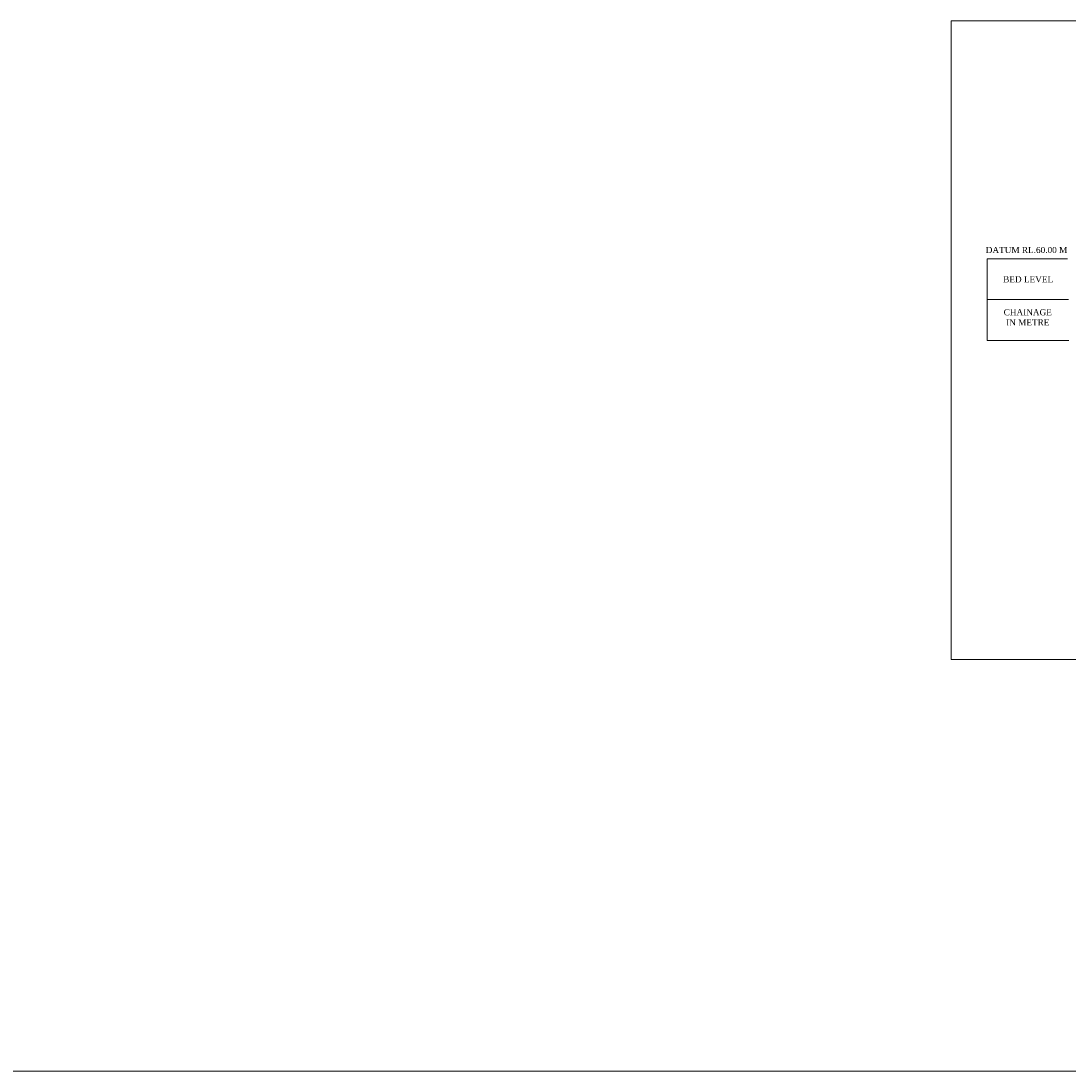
# Model space of a CAD drawing. Header units: inches. Extents: x 85258 to 5262251, y 607336 to 950222.
# Tile 1 of 9: x 2673754 to 2930814, y 607336 to 865126. Entities that reach past the tile are written whole.
import ezdxf

# ---------------------------------------------------------------- set-up
doc = ezdxf.new("R2010")
doc.units = ezdxf.units.IN
doc.header["$MEASUREMENT"] = 0
doc.layers.add('TEXT', color=7, linetype='Continuous')
doc.styles.get("Standard").update_dxf_attribs({"font": 'verdana.ttf'})

msp = doc.modelspace()

# ---------------------------------------------------------------- linework, layer by layer
at = {"color": 7, "linetype": 'Continuous', "lineweight": 9, "ltscale": 20}
for p, q in [((2910946.493, 796723.18), (2910946.493, 806723.18)), ((2910946.493, 806723.18), (2930681.764, 806723.18)), ((2910946.493, 786723.18), (2910946.493, 796723.18)), ((2931037.177, 786723.18), (2910946.493, 786723.18))]:
    msp.add_line(p, q, dxfattribs=at)
at = {"lineweight": 9, "ltscale": 20}
for p, q in [((2930946.493, 796723.18), (2910946.493, 796723.18)), ((85257.59, 607336.094), (5262251.156, 607336.094))]:
    msp.add_line(p, q, dxfattribs=at)
msp.add_lwpolyline([(3377852.767, 708370.628), (2902098.888, 708370.628), (2902098.888, 865126.238), (3377852.767, 865126.238)], close=True, dxfattribs=at)

# ---------------------------------------------------------------- texts
at = {"layer": 'TEXT', "color": 7, "linetype": 'Continuous', "lineweight": 9, "char_height": 1500, "attachment_point": 2}
for s, insert, width in [('{\\fTimes New Roman|b0|i0|c0|p18;DATUM RL.60.00 M}', (2920630.555, 809657.7), 22282.41822), ('{\\fTimes New Roman|b0|i0|c0|p18;BED LEVEL}', (2921032.155, 802461.511), 13004.96852), ('{\\fTimes New Roman|b0|i0|c0|p18;CHAINAGE \\PIN METRE}', (2920933.905, 794373.283), 13004.96852)]:
    msp.add_mtext(s, dxfattribs=dict(at, insert=insert, width=width))

doc.saveas('drawing.dxf')
